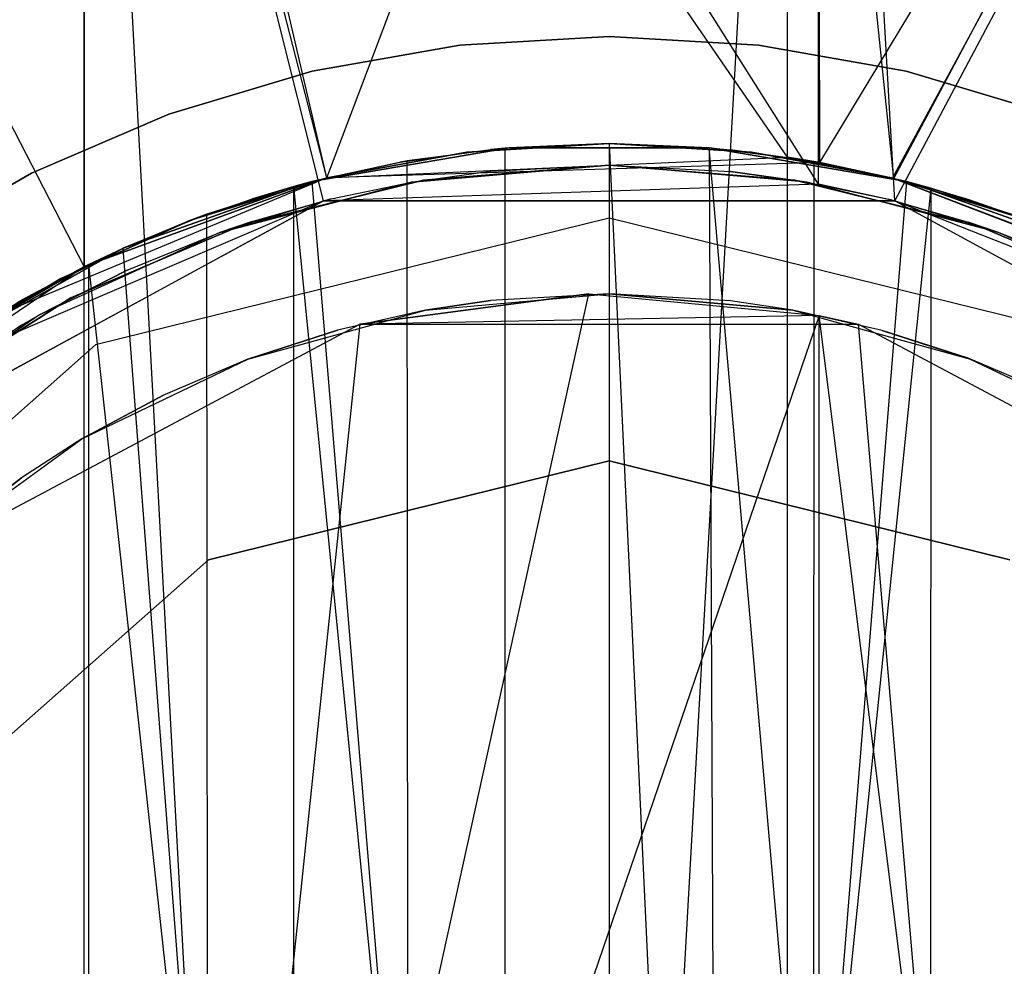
# Model space of a CAD drawing. Extents: x 0.03 to 4.74, y -5.92 to 1.99.
# Tile 15 of 21: x 2.21 to 2.51, y 0.11 to 0.4. Entities that reach past the tile are written whole.
import ezdxf

# ---------------------------------------------------------------- set-up
doc = ezdxf.new("R2010")
doc.units = 0
doc.header["$MEASUREMENT"] = 0
doc.layers.get('0').update_dxf_attribs({"color": 13, "linetype": 'CONTINUOUS'})

# ---------------------------------------------------------------- blocks, each defined once
blk = doc.blocks.new('TESSA-LED_STL')
at = {"color": 0}
for p, q in [((2.44989, 0.34849, 37.85895), (2.19736, 0.74803, 37.88961)), ((2.44989, 0.34849, 37.85895), (2.19736, 0.74803, 37.88961)), ((2.29841, 0.34338, 37.86231), (2.19736, 0.74803, 37.88961)), ((2.29841, 0.34338, 37.86231), (2.19736, 0.74803, 37.88961)), ((2.29945, 0.35044, 38.911), (2.19736, 0.74803, 38.88353)), ((2.29945, 0.35044, 38.911), (2.19736, 0.74803, 38.88353)), ((2.29945, 0.35044, 38.911), (2.44989, 0.74803, 38.91419)), ((2.29945, 0.35044, 38.911), (2.44989, 0.74803, 38.91419)), ((2.47325, 0.34338, 37.86231), (2.44989, 0.74803, 37.85895)), ((2.47325, 0.34338, 37.86231), (2.44989, 0.74803, 37.85895)), ((2.44989, 0.34849, 37.85895), (2.44989, 0.74803, 37.85895)), ((2.44989, 0.34849, 37.85895), (2.44989, 0.74803, 37.85895)), ((2.45023, 0.35513, 38.91415), (2.44989, 0.74803, 38.91419)), ((2.45023, 0.35513, 38.91415), (2.44989, 0.74803, 38.91419)), ((2.45023, 0.35513, 38.91415), (2.68775, 0.74803, 38.82398)), ((2.45023, 0.35513, 38.91415), (2.68775, 0.74803, 38.82398)), ((2.47254, 0.35035, 38.91095), (2.68775, 0.74803, 38.82398)), ((2.47254, 0.35035, 38.91095), (2.68775, 0.74803, 38.82398)), ((2.47325, 0.34338, 37.86231), (2.68775, 0.74803, 37.94916)), ((2.47325, 0.34338, 37.86231), (2.68775, 0.74803, 37.94916)), ((2.22528, 0.32325, 38.8099), (2.04693, 0.66929, 38.6868)), ((2.22528, 0.32325, 38.8099), (2.04693, 0.66929, 38.6868)), ((2.22528, 0.66929, 37.96323), (2.33102, -1.27867, 37.93714)), ((2.22528, -1.28366, 37.96323), (2.22528, 0.66929, 37.96323)), ((2.22528, -1.28366, 37.96323), (2.22528, 0.66929, 37.96323)), ((2.22528, 0.66929, 37.96323), (2.33102, -1.27867, 37.93714)), ((2.22528, 0.66929, 38.8099), (2.22528, 0.32325, 38.8099)), ((2.4404, 0.35677, 38.83602), (2.22528, 0.66929, 38.8099)), ((2.4404, 0.35677, 38.83602), (2.22528, 0.66929, 38.8099)), ((2.29945, 0.35044, 38.83101), (2.22528, 0.66929, 38.8099)), ((2.29945, 0.35044, 38.83101), (2.22528, 0.66929, 38.8099)), ((2.22528, 0.66929, 38.8099), (2.22528, 0.32325, 38.8099)), ((2.33102, -1.27867, 37.93714), (2.4404, 0.66929, 37.93711)), ((2.33102, -1.27867, 37.93714), (2.4404, 0.66929, 37.93711)), ((2.4404, -1.27867, 37.93711), (2.4404, 0.66929, 37.93711)), ((2.4404, -1.27867, 37.93711), (2.4404, 0.66929, 37.93711)), ((2.47286, 0.35027, 38.83088), (2.4404, 0.66929, 38.83602)), ((2.47286, 0.35027, 38.83088), (2.4404, 0.66929, 38.83602)), ((2.4404, 0.35677, 38.83602), (2.4404, 0.66929, 38.83602)), ((2.4404, 0.35677, 38.83602), (2.4404, 0.66929, 38.83602)), ((2.47286, 0.35027, 38.83088), (2.64302, 0.66929, 38.75918)), ((2.47286, 0.35027, 38.83088), (2.64302, 0.66929, 38.75918)), ((2.38583, 0.3937, 40.35507), (2.34012, 0.39104, 40.35507)), ((2.34012, 0.39104, 40.74877), (2.38583, 0.3937, 40.74877)), ((2.34012, 0.39104, 40.74877), (2.38583, 0.3937, 40.74877)), ((2.38583, 0.3937, 40.35507), (2.34012, 0.39104, 40.35507)), ((2.43153, 0.39104, 40.35507), (2.38583, 0.3937, 40.35507)), ((2.38583, 0.3937, 40.35507), (2.38583, 0.3937, 40.74877)), ((2.38583, 0.3937, 40.74877), (2.43153, 0.39104, 40.74877)), ((2.38583, 0.3937, 40.35507), (2.38583, 0.3937, 40.74877)), ((2.38583, 0.3937, 40.74877), (2.43153, 0.39104, 40.74877)), ((2.43153, 0.39104, 40.35507), (2.38583, 0.3937, 40.35507)), ((2.34012, 0.39104, 40.35507), (2.29503, 0.38309, 40.35507)), ((2.29503, 0.38309, 40.74877), (2.34012, 0.39104, 40.74877)), ((2.29503, 0.38309, 40.74877), (2.34012, 0.39104, 40.74877)), ((2.34012, 0.39104, 40.35507), (2.29503, 0.38309, 40.35507)), ((2.34012, 0.39104, 40.35507), (2.34012, 0.39104, 40.74877)), ((2.34012, 0.39104, 40.35507), (2.34012, 0.39104, 40.74877)), ((2.47662, 0.38309, 40.35507), (2.43153, 0.39104, 40.35507)), ((2.43153, 0.39104, 40.35507), (2.43153, 0.39104, 40.74877)), ((2.43153, 0.39104, 40.74877), (2.47662, 0.38309, 40.74877)), ((2.43153, 0.39104, 40.35507), (2.43153, 0.39104, 40.74877)), ((2.43153, 0.39104, 40.74877), (2.47662, 0.38309, 40.74877)), ((2.47662, 0.38309, 40.35507), (2.43153, 0.39104, 40.35507)), ((2.29503, 0.38309, 40.35507), (2.25117, 0.36996, 40.35507)), ((2.25117, 0.36996, 40.74877), (2.29503, 0.38309, 40.74877)), ((2.25117, 0.36996, 40.74877), (2.29503, 0.38309, 40.74877)), ((2.29503, 0.38309, 40.35507), (2.25117, 0.36996, 40.35507)), ((2.29503, 0.38309, 40.35507), (2.29503, 0.38309, 40.74877)), ((2.29503, 0.38309, 40.35507), (2.29503, 0.38309, 40.74877)), ((2.52048, 0.36996, 40.35507), (2.47662, 0.38309, 40.35507)), ((2.47662, 0.38309, 40.35507), (2.47662, 0.38309, 40.74877)), ((2.47662, 0.38309, 40.74877), (2.52048, 0.36996, 40.74877)), ((2.47662, 0.38309, 40.35507), (2.47662, 0.38309, 40.74877)), ((2.47662, 0.38309, 40.74877), (2.52048, 0.36996, 40.74877)), ((2.52048, 0.36996, 40.35507), (2.47662, 0.38309, 40.35507)), ((2.25117, 0.36996, 40.35507), (2.20913, 0.35182, 40.35507)), ((2.20913, 0.35182, 40.74877), (2.25117, 0.36996, 40.74877)), ((2.20913, 0.35182, 40.74877), (2.25117, 0.36996, 40.74877)), ((2.25117, 0.36996, 40.35507), (2.20913, 0.35182, 40.35507)), ((2.25117, 0.36996, 40.35507), (2.25117, 0.36996, 40.74877)), ((2.25117, 0.36996, 40.35507), (2.25117, 0.36996, 40.74877)), ((2.35522, 0.35962, 40.35507), (2.29488, 0.34928, 40.35507)), ((2.29488, 0.34928, 40.74877), (2.35522, 0.35962, 40.74877)), ((2.29488, 0.34928, 40.74877), (2.35522, 0.35962, 40.74877)), ((2.35522, 0.35962, 40.35507), (2.29488, 0.34928, 40.35507)), ((2.32193, 0.35522, 38.91421), (2.34951, 0.35909, 38.91682)), ((2.35405, 0.35952, 38.83821), (2.32402, 0.35559, 38.83509)), ((2.35405, 0.35952, 38.83821), (2.32402, 0.35559, 38.83509)), ((2.32402, 0.35559, 38.83509), (2.34951, 0.35909, 38.91682)), ((2.32402, 0.35559, 38.83509), (2.34951, 0.35909, 38.91682)), ((2.38583, 0.36092, 40.74877), (2.34232, 0.35829, 40.74877)), ((2.34232, 0.35829, 40.35507), (2.38583, 0.36092, 40.35507)), ((2.38583, 0.36092, 40.74877), (2.34232, 0.35829, 40.74877)), ((2.34232, 0.35829, 40.35507), (2.38583, 0.36092, 40.35507)), ((2.34951, 0.35909, 38.91682), (2.35521, 0.35962, 38.91718)), ((2.35405, 0.35952, 38.83821), (2.34951, 0.35909, 38.91682)), ((2.35405, 0.35952, 38.83821), (2.34951, 0.35909, 38.91682)), ((2.38587, 0.36092, 38.83933), (2.35405, 0.35952, 38.83821)), ((2.38587, 0.36092, 38.83933), (2.35405, 0.35952, 38.83821)), ((2.35405, 0.35952, 38.83821), (2.35521, 0.35962, 38.91718)), ((2.35405, 0.35952, 38.83821), (2.35521, 0.35962, 38.91718)), ((2.35405, -0.35952, 38.83821), (2.35405, 0.35952, 38.83821)), ((2.35405, -0.35952, 38.83821), (2.35405, 0.35952, 38.83821)), ((2.38587, 0.36092, 38.83933), (2.35521, 0.35962, 38.91718)), ((2.35521, 0.35962, 38.91718), (2.38577, 0.36092, 38.91807)), ((2.38587, 0.36092, 38.83933), (2.35521, 0.35962, 38.91718)), ((2.41644, 0.35962, 40.35507), (2.35522, 0.35962, 40.35507)), ((2.35522, 0.35962, 40.35507), (2.35522, 0.35962, 40.74877)), ((2.35522, 0.35962, 40.74877), (2.41644, 0.35962, 40.74877)), ((2.35522, 0.35962, 40.35507), (2.35522, 0.35962, 40.74877)), ((2.35522, 0.35962, 40.74877), (2.41644, 0.35962, 40.74877)), ((2.41644, 0.35962, 40.35507), (2.35522, 0.35962, 40.35507)), ((2.38587, 0.36092, 38.83933), (2.38577, 0.36092, 38.91807)), ((2.38577, 0.36092, 38.91807), (2.41644, 0.35962, 38.91718)), ((2.38587, 0.36092, 38.83933), (2.38577, 0.36092, 38.91807)), ((2.38587, 0.36092, 38.83933), (2.38583, -0.36092, 38.83933)), ((2.38587, 0.36092, 38.83933), (2.38583, -0.36092, 38.83933)), ((2.42933, 0.35829, 40.74877), (2.38583, 0.36092, 40.74877)), ((2.38583, 0.36092, 40.74877), (2.38583, 0.36092, 40.35507)), ((2.38583, 0.36092, 40.35507), (2.42933, 0.35829, 40.35507)), ((2.38583, 0.36092, 40.74877), (2.38583, 0.36092, 40.35507)), ((2.42933, 0.35829, 40.74877), (2.38583, 0.36092, 40.74877)), ((2.38583, 0.36092, 40.35507), (2.42933, 0.35829, 40.35507)), ((2.41644, 0.35962, 38.83829), (2.38587, 0.36092, 38.83933)), ((2.38587, 0.36092, 38.83933), (2.41942, -0.35936, 38.83808)), ((2.41644, 0.35962, 38.83829), (2.38587, 0.36092, 38.83933)), ((2.38587, 0.36092, 38.83933), (2.41942, -0.35936, 38.83808)), ((2.47677, 0.34928, 40.35507), (2.41644, 0.35962, 40.35507)), ((2.41644, 0.35962, 40.35507), (2.41644, 0.35962, 40.74877)), ((2.41644, 0.35962, 40.74877), (2.47677, 0.34928, 40.74877)), ((2.41644, 0.35962, 40.35507), (2.41644, 0.35962, 40.74877)), ((2.44845, 0.35545, 38.83497), (2.41644, 0.35962, 38.83829)), ((2.41644, 0.35962, 38.83829), (2.42298, 0.35901, 38.91677)), ((2.41644, 0.35962, 38.83829), (2.42298, 0.35901, 38.91677)), ((2.41644, 0.35962, 38.83829), (2.41644, 0.35962, 38.91718)), ((2.41644, 0.35962, 38.91718), (2.42298, 0.35901, 38.91677)), ((2.41644, 0.35962, 38.83829), (2.41644, 0.35962, 38.91718)), ((2.44823, -0.00504, 38.835), (2.41644, 0.35962, 38.83829)), ((2.44845, 0.35545, 38.83497), (2.41644, 0.35962, 38.83829)), ((2.41644, 0.35962, 38.83829), (2.41942, -0.35936, 38.83808)), ((2.44823, -0.00504, 38.835), (2.41644, 0.35962, 38.83829)), ((2.41644, 0.35962, 38.83829), (2.41942, -0.35936, 38.83808)), ((2.41644, 0.35962, 40.74877), (2.47677, 0.34928, 40.74877)), ((2.47677, 0.34928, 40.35507), (2.41644, 0.35962, 40.35507)), ((2.44845, 0.35545, 38.83497), (2.42298, 0.35901, 38.91677)), ((2.42298, 0.35901, 38.91677), (2.45023, 0.35513, 38.91415)), ((2.44845, 0.35545, 38.83497), (2.42298, 0.35901, 38.91677)), ((2.32402, 0.35559, 38.83509), (2.29485, 0.34927, 38.83009)), ((2.32402, 0.35559, 38.83509), (2.29485, 0.34927, 38.83009)), ((2.32402, 0.35559, 38.83509), (2.29488, 0.34928, 38.91023)), ((2.32402, 0.35559, 38.83509), (2.29488, 0.34928, 38.91023)), ((2.34232, 0.35829, 40.74877), (2.29945, 0.35044, 40.74877)), ((2.29945, 0.35044, 40.35507), (2.34232, 0.35829, 40.35507)), ((2.34232, 0.35829, 40.74877), (2.29945, 0.35044, 40.74877)), ((2.29945, 0.35044, 40.35507), (2.34232, 0.35829, 40.35507)), ((2.29945, 0.35044, 38.83101), (2.4404, 0.35677, 38.83602)), ((2.29945, 0.35044, 38.83101), (2.4404, 0.35677, 38.83602)), ((2.32402, 0.35559, 38.83509), (2.32193, 0.35522, 38.91421)), ((2.32402, 0.35559, 38.83509), (2.32193, 0.35522, 38.91421)), ((2.32432, -0.00513, 38.83513), (2.32402, 0.35559, 38.83509)), ((2.32432, -0.00513, 38.83513), (2.32402, 0.35559, 38.83509)), ((2.34232, 0.35829, 40.74877), (2.34232, 0.35829, 40.35507)), ((2.34232, 0.35829, 40.74877), (2.34232, 0.35829, 40.35507)), ((2.4722, 0.35044, 40.74877), (2.42933, 0.35829, 40.74877)), ((2.42933, 0.35829, 40.74877), (2.42933, 0.35829, 40.35507)), ((2.42933, 0.35829, 40.35507), (2.4722, 0.35044, 40.35507)), ((2.42933, 0.35829, 40.74877), (2.42933, 0.35829, 40.35507)), ((2.4722, 0.35044, 40.74877), (2.42933, 0.35829, 40.74877)), ((2.42933, 0.35829, 40.35507), (2.4722, 0.35044, 40.35507)), ((2.47254, 0.35035, 38.91095), (2.4404, 0.35677, 38.83602)), ((2.4404, 0.35677, 38.83602), (2.47286, 0.35027, 38.83088)), ((2.47254, 0.35035, 38.91095), (2.4404, 0.35677, 38.83602)), ((2.45023, 0.35513, 38.91415), (2.4404, 0.35677, 38.83602)), ((2.45023, 0.35513, 38.91415), (2.4404, 0.35677, 38.83602)), ((2.4404, 0.35677, 38.83602), (2.47286, 0.35027, 38.83088)), ((2.44845, 0.35545, 38.83497), (2.44823, -0.00504, 38.835)), ((2.44845, 0.35545, 38.83497), (2.44823, -0.00504, 38.835)), ((2.47677, 0.34928, 38.8301), (2.44845, 0.35545, 38.83497)), ((2.44845, 0.35545, 38.83497), (2.45023, 0.35513, 38.91415)), ((2.44845, 0.35545, 38.83497), (2.45023, 0.35513, 38.91415)), ((2.47677, 0.34928, 38.8301), (2.44845, 0.35545, 38.83497)), ((2.29488, 0.34928, 38.91023), (2.32193, 0.35522, 38.91421)), ((2.45023, 0.35513, 38.91415), (2.29945, 0.35044, 38.83101)), ((2.45023, 0.35513, 38.91415), (2.29945, 0.35044, 38.83101)), ((2.45023, 0.35513, 38.91415), (2.29945, 0.35044, 38.911)), ((2.45023, 0.35513, 38.91415), (2.29945, 0.35044, 38.911)), ((2.38583, 0.35433, 40.35507), (2.3254, 0.34914, 40.35507)), ((2.3254, 0.34914, 40.35507), (2.38583, 0.35433, 38.91807)), ((2.3254, 0.34914, 40.35507), (2.38583, 0.35433, 38.91807)), ((2.38583, 0.35433, 40.35507), (2.3254, 0.34914, 40.35507)), ((2.3254, 0.34914, 40.35507), (2.34951, 0.35246, 38.91682)), ((2.3254, 0.34914, 38.91462), (2.34951, 0.35246, 38.91682)), ((2.3254, 0.34914, 40.35507), (2.34951, 0.35246, 38.91682)), ((2.329, 0.34967, 1.18184), (2.38583, 0.35426, 1.18184)), ((2.38583, 0.35426, 0.00074), (2.329, 0.34967, 0.00074)), ((2.38583, 0.35426, 0.00074), (2.329, 0.34967, 0.00074)), ((2.329, 0.34967, 1.18184), (2.38583, 0.35426, 1.18184)), ((2.34951, 0.35246, 38.91682), (2.38583, 0.35433, 38.91807)), ((2.44626, 0.34914, 40.35507), (2.38583, 0.35433, 40.35507)), ((2.38583, 0.35433, 40.35507), (2.38583, 0.35433, 38.91807)), ((2.38583, 0.35433, 40.35507), (2.38583, 0.35433, 38.91807)), ((2.38583, 0.35433, 40.35507), (2.42295, 0.35238, 38.91677)), ((2.38583, 0.35433, 38.91807), (2.42295, 0.35238, 38.91677)), ((2.38583, 0.35433, 40.35507), (2.42295, 0.35238, 38.91677)), ((2.44626, 0.34914, 40.35507), (2.38583, 0.35433, 40.35507)), ((2.38583, 0.35426, 1.18184), (2.44265, 0.34967, 1.18184)), ((2.44265, 0.34967, 0.00074), (2.38583, 0.35426, 0.00074)), ((2.38583, 0.35426, 1.18184), (2.38583, 0.35426, 0.00074)), ((2.44265, 0.34967, 0.00074), (2.38583, 0.35426, 0.00074)), ((2.38583, 0.35426, 1.18184), (2.44265, 0.34967, 1.18184)), ((2.38583, 0.35426, 1.18184), (2.38583, 0.35426, 0.00074)), ((2.44626, 0.34914, 40.35507), (2.42295, 0.35238, 38.91677)), ((2.44626, 0.34914, 40.35507), (2.42295, 0.35238, 38.91677)), ((2.42295, 0.35238, 38.91677), (2.44626, 0.34914, 38.91462)), ((2.47677, 0.34928, 38.8301), (2.45023, 0.35513, 38.91415)), ((2.45023, 0.35513, 38.91415), (2.47677, 0.34928, 38.91023)), ((2.47677, 0.34928, 38.8301), (2.45023, 0.35513, 38.91415)), ((2.47254, 0.35035, 38.91095), (2.45023, 0.35513, 38.91415)), ((2.47254, 0.35035, 38.91095), (2.45023, 0.35513, 38.91415)), ((2.20913, 0.35182, 40.35507), (2.16948, 0.32893, 40.35507)), ((2.16948, 0.32893, 40.74877), (2.20913, 0.35182, 40.74877)), ((2.16948, 0.32893, 40.74877), (2.20913, 0.35182, 40.74877)), ((2.20913, 0.35182, 40.35507), (2.16948, 0.32893, 40.35507)), ((2.29945, 0.35044, 38.911), (2.19736, 0.30781, 38.88353)), ((2.29945, 0.35044, 38.911), (2.19736, 0.30781, 38.88353)), ((2.20913, 0.35182, 40.35507), (2.20913, 0.35182, 40.74877)), ((2.20913, 0.35182, 40.35507), (2.20913, 0.35182, 40.74877)), ((2.29945, 0.35044, 38.911), (2.22528, 0.32325, 38.8099)), ((2.22528, 0.32325, 38.8099), (2.29945, 0.35044, 38.83101)), ((2.29945, 0.35044, 38.911), (2.22528, 0.32325, 38.8099)), ((2.22528, 0.32325, 38.8099), (2.29945, 0.35044, 38.83101)), ((2.29945, 0.35044, 40.74877), (2.25784, 0.33747, 40.74877)), ((2.25784, 0.33747, 40.35507), (2.29945, 0.35044, 40.35507)), ((2.29945, 0.35044, 40.74877), (2.25784, 0.33747, 40.74877)), ((2.25784, 0.33747, 40.35507), (2.29945, 0.35044, 40.35507)), ((2.27365, 0.33602, 1.18184), (2.329, 0.34967, 1.18184)), ((2.329, 0.34967, 0.00074), (2.27365, 0.33602, 0.00074)), ((2.329, 0.34967, 0.00074), (2.27365, 0.33602, 0.00074)), ((2.27365, 0.33602, 1.18184), (2.329, 0.34967, 1.18184)), ((2.29945, 0.35044, 38.911), (2.29945, 0.35044, 38.83101)), ((2.29945, 0.35044, 38.911), (2.29945, 0.35044, 38.83101)), ((2.29945, 0.35044, 40.74877), (2.29945, 0.35044, 40.35507)), ((2.29945, 0.35044, 40.74877), (2.29945, 0.35044, 40.35507)), ((2.329, 0.34967, 0.00074), (2.329, 0.34967, 1.18184)), ((2.329, 0.34967, 0.00074), (2.329, 0.34967, 1.18184)), ((2.44265, 0.34967, 1.18184), (2.49801, 0.33602, 1.18184)), ((2.49801, 0.33602, 0.00074), (2.44265, 0.34967, 0.00074)), ((2.44265, 0.34967, 0.00074), (2.44265, 0.34967, 1.18184)), ((2.44265, 0.34967, 0.00074), (2.44265, 0.34967, 1.18184)), ((2.49801, 0.33602, 0.00074), (2.44265, 0.34967, 0.00074)), ((2.44265, 0.34967, 1.18184), (2.49801, 0.33602, 1.18184)), ((2.51381, 0.33747, 40.74877), (2.4722, 0.35044, 40.74877)), ((2.4722, 0.35044, 40.74877), (2.4722, 0.35044, 40.35507)), ((2.4722, 0.35044, 40.35507), (2.51381, 0.33747, 40.35507)), ((2.4722, 0.35044, 40.74877), (2.4722, 0.35044, 40.35507)), ((2.51381, 0.33747, 40.74877), (2.4722, 0.35044, 40.74877)), ((2.4722, 0.35044, 40.35507), (2.51381, 0.33747, 40.35507)), ((2.55492, 0.31886, 38.89045), (2.47254, 0.35035, 38.91095)), ((2.47254, 0.35035, 38.91095), (2.47286, 0.35027, 38.83088)), ((2.47254, 0.35035, 38.91095), (2.47286, 0.35027, 38.83088)), ((2.55492, 0.31886, 38.89045), (2.47254, 0.35035, 38.91095)), ((2.55492, 0.31886, 38.89045), (2.47286, 0.35027, 38.83088)), ((2.47286, 0.35027, 38.83088), (2.5555, 0.31856, 38.80633)), ((2.55492, 0.31886, 38.89045), (2.47286, 0.35027, 38.83088)), ((2.47286, 0.35027, 38.83088), (2.5555, 0.31856, 38.80633)), ((2.29488, 0.34928, 40.35507), (2.23716, 0.32888, 40.35507)), ((2.23716, 0.32888, 40.74877), (2.29488, 0.34928, 40.74877)), ((2.23716, 0.32888, 40.74877), (2.29488, 0.34928, 40.74877)), ((2.29488, 0.34928, 40.35507), (2.23716, 0.32888, 40.35507)), ((2.28934, 0.34779, 38.82892), (2.25671, 0.33704, 38.90214)), ((2.28934, 0.34779, 38.82892), (2.25671, 0.33704, 38.90214)), ((2.28934, 0.34779, 38.82892), (2.2628, 0.33931, 38.82229)), ((2.28934, 0.34779, 38.82892), (2.2628, 0.33931, 38.82229)), ((2.3254, 0.34914, 40.35507), (2.26674, 0.33372, 40.35507)), ((2.26674, 0.33372, 40.35507), (2.3254, 0.34914, 38.91462)), ((2.26674, 0.33372, 40.35507), (2.3254, 0.34914, 38.91462)), ((2.3254, 0.34914, 40.35507), (2.26674, 0.33372, 40.35507)), ((2.27677, 0.34405, 38.90676), (2.29488, 0.34928, 38.91023)), ((2.29485, 0.34927, 38.83009), (2.27677, 0.34405, 38.90676)), ((2.29485, 0.34927, 38.83009), (2.27677, 0.34405, 38.90676)), ((2.28934, 0.34779, 38.82892), (2.27677, 0.34405, 38.90676)), ((2.28934, 0.34779, 38.82892), (2.27677, 0.34405, 38.90676)), ((2.29485, 0.34927, 38.83009), (2.28934, 0.34779, 38.82892)), ((2.29485, 0.34927, 38.83009), (2.28934, 0.34779, 38.82892)), ((2.32432, -0.00513, 38.83513), (2.28934, 0.34779, 38.82892)), ((2.28934, -0.34779, 38.82892), (2.28934, 0.34779, 38.82892)), ((2.32432, -0.00513, 38.83513), (2.28934, 0.34779, 38.82892)), ((2.28934, -0.34779, 38.82892), (2.28934, 0.34779, 38.82892)), ((2.29485, 0.34927, 38.83009), (2.29488, 0.34928, 38.91023)), ((2.29485, 0.34927, 38.83009), (2.29488, 0.34928, 38.91023)), ((2.29485, 0.34927, 38.83009), (2.32432, -0.00513, 38.83513)), ((2.29485, 0.34927, 38.83009), (2.32432, -0.00513, 38.83513)), ((2.29488, 0.34928, 40.35507), (2.29488, 0.34928, 40.74877)), ((2.29488, 0.34928, 40.35507), (2.29488, 0.34928, 40.74877)), ((2.44989, 0.34849, 37.85895), (2.29841, 0.34338, 37.86231)), ((2.44989, 0.34849, 37.85895), (2.29841, 0.34338, 37.86231)), ((2.30081, 0.34398, 38.91122), (2.3254, 0.34914, 38.91462)), ((2.3254, 0.34914, 40.35507), (2.3254, 0.34914, 38.91462)), ((2.3254, 0.34914, 40.35507), (2.3254, 0.34914, 38.91462)), ((2.50492, 0.33372, 40.35507), (2.44626, 0.34914, 40.35507)), ((2.44626, 0.34914, 40.35507), (2.44626, 0.34914, 38.91462)), ((2.44626, 0.34914, 40.35507), (2.44626, 0.34914, 38.91462)), ((2.44626, 0.34914, 40.35507), (2.47129, 0.34387, 38.91115)), ((2.44626, 0.34914, 38.91462), (2.47129, 0.34387, 38.91115)), ((2.44626, 0.34914, 40.35507), (2.47129, 0.34387, 38.91115)), ((2.50492, 0.33372, 40.35507), (2.44626, 0.34914, 40.35507)), ((2.47677, 0.34928, 38.8301), (2.44823, -0.00504, 38.835)), ((2.47677, 0.34928, 38.8301), (2.44823, -0.00504, 38.835)), ((2.48418, 0.34727, 38.82851), (2.44823, -0.00504, 38.835)), ((2.48418, 0.34727, 38.82851), (2.44823, -0.00504, 38.835)), ((2.47325, 0.34338, 37.86231), (2.44989, 0.34849, 37.85895)), ((2.47325, 0.34338, 37.86231), (2.44989, 0.34849, 37.85895)), ((2.47325, 0.34338, 0.27633), (2.44989, 0.34849, 37.85895)), ((2.47325, 0.34338, 0.27633), (2.44989, 0.34849, 37.85895)), ((2.53449, 0.32888, 40.35507), (2.47677, 0.34928, 40.35507)), ((2.47677, 0.34928, 40.35507), (2.47677, 0.34928, 40.74877)), ((2.47677, 0.34928, 40.74877), (2.53449, 0.32888, 40.74877)), ((2.47677, 0.34928, 40.35507), (2.47677, 0.34928, 40.74877)), ((2.48418, 0.34727, 38.82851), (2.47677, 0.34928, 38.91023)), ((2.47677, 0.34928, 38.91023), (2.49583, 0.34375, 38.90656)), ((2.48418, 0.34727, 38.82851), (2.47677, 0.34928, 38.91023)), ((2.48418, 0.34727, 38.82851), (2.47677, 0.34928, 38.8301)), ((2.47677, 0.34928, 38.8301), (2.47677, 0.34928, 38.91023)), ((2.47677, 0.34928, 38.8301), (2.47677, 0.34928, 38.91023)), ((2.48418, 0.34727, 38.82851), (2.47677, 0.34928, 38.8301)), ((2.47677, 0.34928, 40.74877), (2.53449, 0.32888, 40.74877)), ((2.53449, 0.32888, 40.35507), (2.47677, 0.34928, 40.35507)), ((2.48418, 0.34727, 38.82851), (2.4841, -0.34729, 38.82853)), ((2.48418, 0.34727, 38.82851), (2.4841, -0.34729, 38.82853)), ((2.50974, 0.33899, 38.82204), (2.48418, 0.34727, 38.82851)), ((2.48418, 0.34727, 38.82851), (2.5153, 0.3369, 38.90205)), ((2.48418, 0.34727, 38.82851), (2.5153, 0.3369, 38.90205)), ((2.48418, 0.34727, 38.82851), (2.49583, 0.34375, 38.90656)), ((2.48418, 0.34727, 38.82851), (2.49583, 0.34375, 38.90656)), ((2.50974, 0.33899, 38.82204), (2.48418, 0.34727, 38.82851)), ((2.29841, 0.34338, 0.27633), (2.14461, 0.25955, 37.91296)), ((2.29841, 0.34338, 0.27633), (2.14461, 0.25955, 37.91296)), ((2.14486, 0.25978, 0.27633), (2.29841, 0.34338, 0.27633)), ((2.14486, 0.25978, 0.27633), (2.29841, 0.34338, 0.27633)), ((2.29841, 0.34338, 37.86231), (2.19736, 0.30005, 37.88961)), ((2.29841, 0.34338, 0.27633), (2.19736, 0.30005, 37.88961)), ((2.29841, 0.34338, 37.86231), (2.19736, 0.30005, 37.88961)), ((2.29841, 0.34338, 0.27633), (2.19736, 0.30005, 37.88961)), ((2.25671, 0.33704, 38.90214), (2.27677, 0.34405, 38.90676)), ((2.30081, 0.34398, 38.91122), (2.26674, 0.33372, 40.35507)), ((2.30081, 0.34398, 38.91122), (2.26674, 0.33372, 40.35507)), ((2.27667, 0.3371, 38.90674), (2.30081, 0.34398, 38.91122)), ((2.29841, 0.34338, 0.27633), (2.47325, 0.34338, 0.27633)), ((2.47325, 0.34338, 0.27633), (2.29841, 0.34338, 37.86231)), ((2.47325, 0.34338, 0.27633), (2.29841, 0.34338, 37.86231)), ((2.29841, 0.34338, 0.27633), (2.47325, 0.34338, 0.27633)), ((2.29841, 0.34338, 0.27633), (2.29841, 0.34338, 37.86231)), ((2.29841, 0.34338, 0.27633), (2.29841, 0.34338, 37.86231)), ((2.50492, 0.33372, 40.35507), (2.47129, 0.34387, 38.91115)), ((2.50492, 0.33372, 40.35507), (2.47129, 0.34387, 38.91115)), ((2.47129, 0.34387, 38.91115), (2.49567, 0.33688, 38.90659)), ((2.47325, 0.34338, 0.27633), (2.6268, 0.25978, 0.27633)), ((2.55634, 0.3106, 37.88317), (2.47325, 0.34338, 37.86231)), ((2.47325, 0.34338, 37.86231), (2.47325, 0.34338, 0.27633)), ((2.47325, 0.34338, 37.86231), (2.47325, 0.34338, 0.27633)), ((2.47325, 0.34338, 37.86231), (2.6268, 0.25978, 0.27633)), ((2.47325, 0.34338, 0.27633), (2.6268, 0.25978, 0.27633)), ((2.47325, 0.34338, 37.86231), (2.6268, 0.25978, 0.27633)), ((2.55634, 0.3106, 37.88317), (2.47325, 0.34338, 37.86231)), ((2.49583, 0.34375, 38.90656), (2.5153, 0.3369, 38.90205)), ((2.25784, 0.33747, 40.74877), (2.2181, 0.31958, 40.74877)), ((2.2181, 0.31958, 40.35507), (2.25784, 0.33747, 40.35507)), ((2.25784, 0.33747, 40.74877), (2.2181, 0.31958, 40.74877)), ((2.2181, 0.31958, 40.35507), (2.25784, 0.33747, 40.35507)), ((2.38583, 0.33804, 0.00074), (2.22873, 0.29932, 0.00074)), ((2.38583, 0.33804, 0.27633), (2.22873, 0.29932, 0.27633)), ((2.38583, 0.33804, 0.00074), (2.22873, 0.29932, 0.00074)), ((2.38583, 0.33804, 0.27633), (2.22873, 0.29932, 0.27633)), ((2.2628, 0.33931, 38.82229), (2.23709, 0.32885, 38.8142)), ((2.2628, 0.33931, 38.82229), (2.23709, 0.32885, 38.8142)), ((2.2628, 0.33931, 38.82229), (2.23716, 0.32888, 38.89685)), ((2.2628, 0.33931, 38.82229), (2.23716, 0.32888, 38.89685)), ((2.2628, 0.33931, 38.82229), (2.25671, 0.33704, 38.90214)), ((2.2628, 0.33931, 38.82229), (2.25671, 0.33704, 38.90214)), ((2.25784, 0.33747, 40.74877), (2.25784, 0.33747, 40.35507)), ((2.25784, 0.33747, 40.74877), (2.25784, 0.33747, 40.35507)), ((2.26299, -0.00947, 38.82234), (2.2628, 0.33931, 38.82229)), ((2.26299, -0.00947, 38.82234), (2.2628, 0.33931, 38.82229)), ((2.54292, 0.29932, 0.00074), (2.38583, 0.33804, 0.00074)), ((2.54292, 0.29932, 0.27633), (2.38583, 0.33804, 0.27633)), ((2.38583, 0.33804, 0.27633), (2.38583, 0.33804, 0.00074)), ((2.54292, 0.29932, 0.00074), (2.38583, 0.33804, 0.00074)), ((2.38583, 0.33804, 0.27633), (2.38583, 0.33804, 0.00074)), ((2.54292, 0.29932, 0.27633), (2.38583, 0.33804, 0.27633)), ((2.2212, 0.31368, 1.18184), (2.27365, 0.33602, 1.18184)), ((2.27365, 0.33602, 0.00074), (2.2212, 0.31368, 0.00074)), ((2.27365, 0.33602, 0.00074), (2.2212, 0.31368, 0.00074)), ((2.2212, 0.31368, 1.18184), (2.27365, 0.33602, 1.18184)), ((2.23716, 0.32888, 38.89685), (2.25671, 0.33704, 38.90214)), ((2.27667, 0.3371, 38.90674), (2.26674, 0.33372, 40.35507)), ((2.27667, 0.3371, 38.90674), (2.26674, 0.33372, 40.35507)), ((2.26674, 0.33372, 38.90455), (2.27667, 0.3371, 38.90674)), ((2.27365, 0.33602, 0.00074), (2.27365, 0.33602, 1.18184)), ((2.27365, 0.33602, 0.00074), (2.27365, 0.33602, 1.18184)), ((2.50492, 0.33372, 40.35507), (2.49567, 0.33688, 38.90659)), ((2.49567, 0.33688, 38.90659), (2.50496, 0.3337, 38.90454)), ((2.50492, 0.33372, 40.35507), (2.49567, 0.33688, 38.90659)), ((2.49801, 0.33602, 1.18184), (2.55046, 0.31368, 1.18184)), ((2.55046, 0.31368, 0.00074), (2.49801, 0.33602, 0.00074)), ((2.49801, 0.33602, 0.00074), (2.49801, 0.33602, 1.18184)), ((2.49801, 0.33602, 0.00074), (2.49801, 0.33602, 1.18184)), ((2.55046, 0.31368, 0.00074), (2.49801, 0.33602, 0.00074)), ((2.49801, 0.33602, 1.18184), (2.55046, 0.31368, 1.18184)), ((2.26674, 0.33372, 40.35507), (2.21157, 0.30852, 40.35507)), ((2.26674, 0.33372, 38.90455), (2.21157, 0.30852, 40.35507)), ((2.26674, 0.33372, 40.35507), (2.21157, 0.30852, 40.35507)), ((2.26674, 0.33372, 38.90455), (2.21157, 0.30852, 40.35507)), ((2.23838, 0.32219, 38.8972), (2.26674, 0.33372, 38.90455)), ((2.26674, 0.33372, 38.90455), (2.26674, 0.33372, 40.35507)), ((2.26674, 0.33372, 38.90455), (2.26674, 0.33372, 40.35507)), ((2.56009, 0.30852, 40.35507), (2.50492, 0.33372, 40.35507)), ((2.53318, 0.32224, 38.89723), (2.50492, 0.33372, 40.35507)), ((2.56009, 0.30852, 40.35507), (2.50492, 0.33372, 40.35507)), ((2.53318, 0.32224, 38.89723), (2.50492, 0.33372, 40.35507)), ((2.50496, 0.3337, 38.90454), (2.50492, 0.33372, 40.35507)), ((2.50496, 0.3337, 38.90454), (2.50492, 0.33372, 40.35507)), ((2.50496, 0.3337, 38.90454), (2.53318, 0.32224, 38.89723)), ((2.23716, 0.32888, 40.35507), (2.18372, 0.29903, 40.35507)), ((2.18372, 0.29903, 40.74877), (2.23716, 0.32888, 40.74877)), ((2.18372, 0.29903, 40.74877), (2.23716, 0.32888, 40.74877)), ((2.23716, 0.32888, 40.35507), (2.18372, 0.29903, 40.35507)), ((2.20611, 0.313, 38.88676), (2.23716, 0.32888, 38.89685)), ((2.23709, 0.32885, 38.8142), (2.20611, 0.313, 38.88676)), ((2.23709, 0.32885, 38.8142), (2.20611, 0.313, 38.88676)), ((2.23709, 0.32885, 38.8142), (2.22664, 0.32392, 38.81042)), ((2.23709, 0.32885, 38.8142), (2.22664, 0.32392, 38.81042)), ((2.23709, 0.32885, 38.8142), (2.23716, 0.32888, 38.89685)), ((2.23709, 0.32885, 38.8142), (2.23716, 0.32888, 38.89685)), ((2.23709, 0.32885, 38.8142), (2.26299, -0.00947, 38.82234)), ((2.23709, 0.32885, 38.8142), (2.26299, -0.00947, 38.82234)), ((2.23716, 0.32888, 40.35507), (2.23716, 0.32888, 40.74877)), ((2.23716, 0.32888, 40.35507), (2.23716, 0.32888, 40.74877)), ((2.14649, 0.27015, 38.7709), (2.22528, 0.32325, 38.8099)), ((2.14649, 0.27015, 38.7709), (2.22528, 0.32325, 38.8099)), ((2.22664, 0.32392, 38.81042), (2.18372, 0.29903, 38.87814)), ((2.22664, 0.32392, 38.81042), (2.18372, 0.29903, 38.87814)), ((2.19736, 0.30781, 38.88353), (2.22528, 0.32325, 38.8099)), ((2.19736, 0.30781, 38.88353), (2.22528, 0.32325, 38.8099)), ((2.22664, 0.32392, 38.81042), (2.20462, 0.31214, 38.80148)), ((2.22664, 0.32392, 38.81042), (2.20462, 0.31214, 38.80148)), ((2.22664, 0.32392, 38.81042), (2.20611, 0.313, 38.88676)), ((2.22664, 0.32392, 38.81042), (2.20611, 0.313, 38.88676)), ((2.26299, -0.00947, 38.82234), (2.22664, 0.32392, 38.81042)), ((2.22664, -0.32392, 38.81042), (2.22664, 0.32392, 38.81042)), ((2.26299, -0.00947, 38.82234), (2.22664, 0.32392, 38.81042)), ((2.22664, -0.32392, 38.81042), (2.22664, 0.32392, 38.81042)), ((2.2181, 0.31958, 40.74877), (2.1808, 0.29703, 40.74877)), ((2.1808, 0.29703, 40.35507), (2.2181, 0.31958, 40.35507)), ((2.2181, 0.31958, 40.74877), (2.1808, 0.29703, 40.74877)), ((2.1808, 0.29703, 40.35507), (2.2181, 0.31958, 40.35507)), ((2.21154, 0.3085, 38.88867), (2.23838, 0.32219, 38.8972)), ((2.23838, 0.32219, 38.8972), (2.21157, 0.30852, 40.35507)), ((2.23838, 0.32219, 38.8972), (2.21157, 0.30852, 40.35507)), ((2.2181, 0.31958, 40.74877), (2.2181, 0.31958, 40.35507)), ((2.2181, 0.31958, 40.74877), (2.2181, 0.31958, 40.35507)), ((2.17301, 0.28321, 1.18184), (2.2212, 0.31368, 1.18184)), ((2.2212, 0.31368, 0.00074), (2.17301, 0.28321, 0.00074)), ((2.2212, 0.31368, 0.00074), (2.17301, 0.28321, 0.00074)), ((2.17301, 0.28321, 1.18184), (2.2212, 0.31368, 1.18184)), ((2.2212, 0.31368, 0.00074), (2.2212, 0.31368, 1.18184)), ((2.2212, 0.31368, 0.00074), (2.2212, 0.31368, 1.18184)), ((2.24803, -0.28322, 37.87324), (2.37958, 0.3149, 37.85511)), ((2.24803, -0.28322, 37.87324), (2.37958, 0.3149, 37.85511)), ((2.3096, 0.3056, 37.86057), (2.37958, 0.3149, 37.85511)), ((2.37958, 0.3149, 37.85511), (2.3096, 0.3056, 0.27633)), ((2.37958, 0.3149, 37.85511), (2.3096, 0.3056, 0.27633)), ((2.3096, 0.3056, 37.86057), (2.37958, 0.3149, 37.85511)), ((2.32967, 0.30991, 40.35507), (2.38583, 0.31496, 40.35507)), ((2.32967, 0.30991, 40.35507), (2.38583, 0.31496, 40.35507)), ((2.38583, 0.31496, 40.35507), (2.34951, 0.31286, 38.91682)), ((2.38583, 0.31496, 38.91807), (2.34951, 0.31286, 38.91682)), ((2.38583, 0.31496, 40.35507), (2.34951, 0.31286, 38.91682)), ((2.37958, 0.3149, 37.85511), (2.45004, 0.30834, 37.85897)), ((2.37958, 0.3149, 37.85511), (2.45004, 0.30834, 37.85897)), ((2.38583, 0.31496, 40.35507), (2.44198, 0.30991, 40.35507)), ((2.44198, 0.30991, 40.35507), (2.38583, 0.31496, 38.91807)), ((2.42295, 0.31277, 38.91677), (2.38583, 0.31496, 38.91807)), ((2.44198, 0.30991, 40.35507), (2.38583, 0.31496, 38.91807)), ((2.38583, 0.31496, 40.35507), (2.44198, 0.30991, 40.35507)), ((2.38583, 0.31496, 40.35507), (2.38583, 0.31496, 38.91807)), ((2.38583, 0.31496, 40.35507), (2.38583, 0.31496, 38.91807)), ((2.18372, 0.29903, 38.87814), (2.20611, 0.313, 38.88676)), ((2.32967, 0.30991, 40.35507), (2.34951, 0.31286, 38.91682)), ((2.32967, 0.30991, 40.35507), (2.34951, 0.31286, 38.91682)), ((2.34951, 0.31286, 38.91682), (2.32967, 0.30991, 38.91509)), ((2.44198, 0.30991, 38.91509), (2.42295, 0.31277, 38.91677)), ((2.44198, 0.30991, 40.35507), (2.42295, 0.31277, 38.91677)), ((2.44198, 0.30991, 40.35507), (2.42295, 0.31277, 38.91677)), ((2.21157, 0.30852, 40.35507), (2.1615, 0.27428, 40.35507)), ((2.21157, 0.30852, 40.35507), (2.1615, 0.27428, 40.35507)), ((2.21154, 0.3085, 38.88867), (2.1615, 0.27428, 40.35507)), ((2.21154, 0.3085, 38.88867), (2.1615, 0.27428, 40.35507)), ((2.20611, 0.30537, 38.88676), (2.21154, 0.3085, 38.88867)), ((2.21157, 0.30852, 40.35507), (2.21154, 0.3085, 38.88867)), ((2.21157, 0.30852, 40.35507), (2.21154, 0.3085, 38.88867)), ((2.45004, 0.30834, 37.85897), (2.24803, -0.28322, 37.87324)), ((2.45004, 0.30834, 37.85897), (2.24803, -0.28322, 37.87324)), ((2.27532, 0.29494, 40.35507), (2.32967, 0.30991, 40.35507)), ((2.27532, 0.29494, 40.35507), (2.32967, 0.30991, 40.35507)), ((2.32967, 0.30991, 40.35507), (2.30274, 0.30381, 38.91153)), ((2.32967, 0.30991, 38.91509), (2.30274, 0.30381, 38.91153)), ((2.32967, 0.30991, 40.35507), (2.30274, 0.30381, 38.91153)), ((2.45004, 0.30834, 37.85897), (2.3096, 0.3056, 0.27633)), ((2.45004, 0.30834, 37.85897), (2.3096, 0.3056, 0.27633)), ((2.32967, 0.30991, 40.35507), (2.32967, 0.30991, 38.91509)), ((2.32967, 0.30991, 40.35507), (2.32967, 0.30991, 38.91509)), ((2.44198, 0.30991, 40.35507), (2.49634, 0.29494, 40.35507)), ((2.44198, 0.30991, 38.91509), (2.44198, 0.30991, 40.35507)), ((2.44198, 0.30991, 38.91509), (2.44198, 0.30991, 40.35507)), ((2.44198, 0.30991, 38.91509), (2.49634, 0.29494, 40.35507)), ((2.44198, 0.30991, 40.35507), (2.49634, 0.29494, 40.35507)), ((2.46932, 0.30369, 38.91147), (2.44198, 0.30991, 38.91509)), ((2.44198, 0.30991, 38.91509), (2.49634, 0.29494, 40.35507)), ((2.44989, -1.20014, 37.85895), (2.45004, 0.30834, 37.85897)), ((2.44989, -1.20014, 37.85895), (2.45004, 0.30834, 37.85897)), ((2.48709, 0.01256, 37.86481), (2.45004, 0.30834, 37.85897)), ((2.45004, 0.30834, 37.85897), (2.46205, 0.3056, 37.86057)), ((2.48709, 0.01256, 37.86481), (2.45004, 0.30834, 37.85897)), ((2.45004, 0.30834, 37.85897), (2.46205, 0.3056, 37.86057)), ((2.20611, 0.30537, 38.88676), (2.1615, 0.27428, 40.35507)), ((2.20611, 0.30537, 38.88676), (2.1615, 0.27428, 40.35507)), ((2.17501, 0.23401, 37.89867), (2.3096, 0.3056, 37.86057)), ((2.17501, 0.23401, 0.27633), (2.3096, 0.3056, 0.27633)), ((2.17501, 0.23401, 37.89867), (2.3096, 0.3056, 37.86057)), ((2.17501, 0.23401, 0.27633), (2.3096, 0.3056, 0.27633)), ((2.18318, 0.29066, 38.87792), (2.20611, 0.30537, 38.88676)), ((2.3096, 0.3056, 37.86057), (2.24803, -0.28322, 37.87324)), ((2.3096, 0.3056, 37.86057), (2.24803, -0.28322, 37.87324)), ((2.3096, 0.3056, 0.27633), (2.3096, 0.3056, 37.86057)), ((2.3096, 0.3056, 0.27633), (2.46205, 0.3056, 37.86057)), ((2.3096, 0.3056, 0.27633), (2.3096, 0.3056, 37.86057)), ((2.3096, 0.3056, 0.27633), (2.46205, 0.3056, 37.86057)), ((2.3096, 0.3056, 0.27633), (2.46205, 0.3056, 0.27633)), ((2.3096, 0.3056, 0.27633), (2.46205, 0.3056, 0.27633)), ((2.46205, 0.3056, 37.86057), (2.59664, 0.23401, 37.89867)), ((2.48709, 0.01256, 37.86481), (2.46205, 0.3056, 37.86057)), ((2.48709, 0.01256, 37.86481), (2.46205, 0.3056, 37.86057)), ((2.46205, 0.3056, 37.86057), (2.59664, 0.23401, 37.89867)), ((2.46205, 0.3056, 37.86057), (2.46205, 0.3056, 0.27633)), ((2.46205, 0.3056, 0.27633), (2.59664, 0.23401, 0.27633)), ((2.46205, 0.3056, 37.86057), (2.46205, 0.3056, 0.27633)), ((2.46205, 0.3056, 0.27633), (2.59664, 0.23401, 0.27633)), ((2.27532, 0.29494, 40.35507), (2.30274, 0.30381, 38.91153)), ((2.27532, 0.29494, 40.35507), (2.30274, 0.30381, 38.91153)), ((2.30274, 0.30381, 38.91153), (2.27532, 0.29494, 38.90645)), ((2.46932, 0.30369, 38.91147), (2.49634, 0.29494, 40.35507)), ((2.46932, 0.30369, 38.91147), (2.49634, 0.29494, 40.35507)), ((2.49567, 0.29519, 38.90659), (2.46932, 0.30369, 38.91147)), ((2.22873, 0.29932, 0.00074), (2.10762, 0.19203, 0.00074)), ((2.22873, 0.29932, 0.27633), (2.10762, 0.19203, 0.27633)), ((2.22873, 0.29932, 0.00074), (2.10762, 0.19203, 0.00074)), ((2.22873, 0.29932, 0.27633), (2.10762, 0.19203, 0.27633)), ((2.22873, 0.29932, 0.27633), (2.22873, 0.29932, 0.00074)), ((2.22873, 0.29932, 0.27633), (2.22873, 0.29932, 0.00074)), ((2.49567, 0.29519, 38.90659), (2.49634, 0.29494, 40.35507)), ((2.49567, 0.29519, 38.90659), (2.49634, 0.29494, 40.35507)), ((2.49567, 0.29519, 38.90659), (2.54715, 0.27051, 40.35507)), ((2.49567, 0.29519, 38.90659), (2.54715, 0.27051, 40.35507)), ((2.52228, 0.28387, 38.90025), (2.49567, 0.29519, 38.90659)), ((2.2245, 0.27051, 40.35507), (2.27532, 0.29494, 40.35507)), ((2.2245, 0.27051, 40.35507), (2.27532, 0.29494, 40.35507)), ((2.27532, 0.29494, 40.35507), (2.24929, 0.28383, 38.90023)), ((2.27532, 0.29494, 38.90645), (2.24929, 0.28383, 38.90023)), ((2.27532, 0.29494, 40.35507), (2.24929, 0.28383, 38.90023)), ((2.27532, 0.29494, 40.35507), (2.27532, 0.29494, 38.90645)), ((2.27532, 0.29494, 40.35507), (2.27532, 0.29494, 38.90645)), ((2.49634, 0.29494, 40.35507), (2.54715, 0.27051, 40.35507)), ((2.49634, 0.29494, 40.35507), (2.54715, 0.27051, 40.35507)), ((2.2245, 0.27051, 40.35507), (2.24929, 0.28383, 38.90023)), ((2.2245, 0.27051, 40.35507), (2.24929, 0.28383, 38.90023)), ((2.24929, 0.28383, 38.90023), (2.2245, 0.27051, 38.89299)), ((2.17886, 0.23741, 40.35507), (2.2245, 0.27051, 40.35507)), ((2.17886, 0.23741, 40.35507), (2.2245, 0.27051, 40.35507)), ((2.2245, 0.27051, 40.35507), (2.20611, 0.25866, 38.88676)), ((2.2245, 0.27051, 38.89299), (2.20611, 0.25866, 38.88676)), ((2.2245, 0.27051, 40.35507), (2.20611, 0.25866, 38.88676)), ((2.2245, 0.27051, 40.35507), (2.2245, 0.27051, 38.89299)), ((2.2245, 0.27051, 40.35507), (2.2245, 0.27051, 38.89299)), ((2.26324, 0.23357, 37.92146), (2.38583, 0.26378, 37.92146)), ((2.38583, 0.26378, 0.59862), (2.26324, 0.23357, 0.59862)), ((2.26324, 0.23357, 37.92146), (2.38583, 0.26378, 37.92146)), ((2.38583, 0.26378, 0.59862), (2.26324, 0.23357, 0.59862)), ((2.38583, 0.26378, 37.92146), (2.38583, 0.26378, 0.59862)), ((2.38583, 0.26378, 37.92146), (2.50841, 0.23357, 37.92146)), ((2.50841, 0.23357, 0.59862), (2.38583, 0.26378, 0.59862)), ((2.38583, 0.26378, 37.92146), (2.38583, 0.26378, 0.59862)), ((2.38583, 0.26378, 37.92146), (2.50841, 0.23357, 37.92146)), ((2.50841, 0.23357, 0.59862), (2.38583, 0.26378, 0.59862)), ((2.17886, 0.23741, 40.35507), (2.20611, 0.25866, 38.88676)), ((2.17886, 0.23741, 40.35507), (2.20611, 0.25866, 38.88676)), ((2.20611, 0.25866, 38.88676), (2.17886, 0.23741, 38.87611)), ((2.16874, 0.14984, 37.92146), (2.26324, 0.23357, 37.92146)), ((2.26324, 0.23357, 0.59862), (2.16874, 0.14984, 0.59862)), ((2.16874, 0.14984, 37.92146), (2.26324, 0.23357, 37.92146)), ((2.26324, 0.23357, 0.59862), (2.16874, 0.14984, 0.59862)), ((2.26324, 0.23357, 37.92146), (2.26324, 0.23357, 0.59862)), ((2.26324, 0.23357, 37.92146), (2.26324, 0.23357, 0.59862))]:
    blk.add_line(p, q, dxfattribs=at)

msp = doc.modelspace()

# ---------------------------------------------------------------- block references
at = {"color": 0}
msp.add_blockref('TESSA-LED_STL', (0, 0), dxfattribs=at)

doc.saveas('drawing.dxf')
